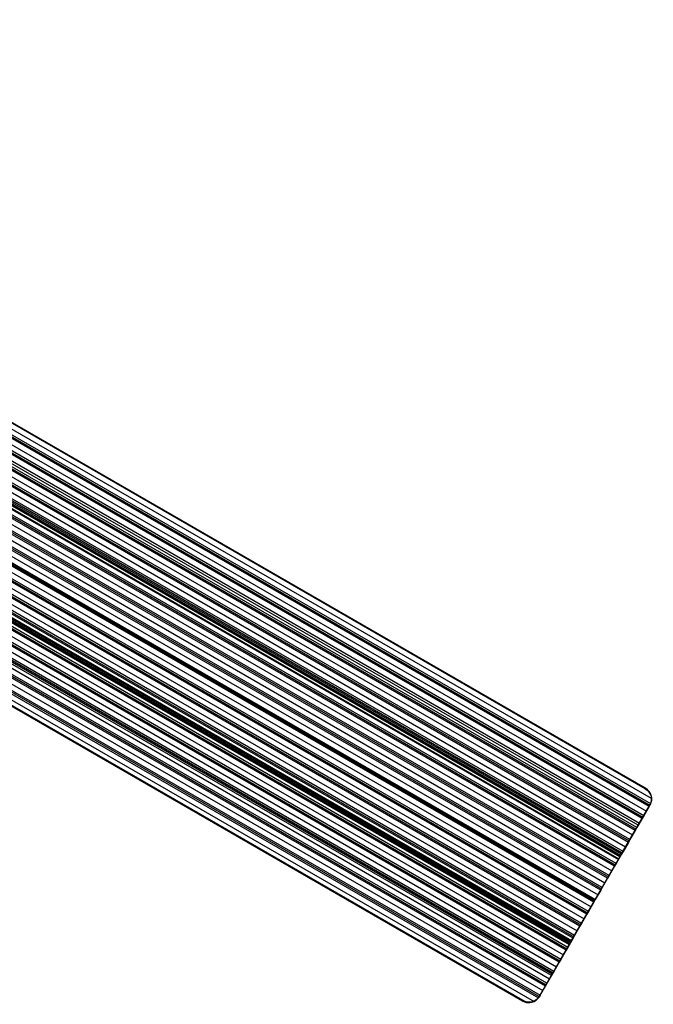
# Model space of a CAD drawing. Extents: x 12895 to 14339, y -6833 to -5581.
# Tile 78 of 79: x 14024 to 14339, y -6833 to -6344. Entities that reach past the tile are written whole.
import ezdxf

# ---------------------------------------------------------------- set-up
doc = ezdxf.new("R2010")
doc.units = 0
doc.layers.get('0').update_dxf_attribs({"linetype": 'CONTINUOUS'})

msp = doc.modelspace()

# ---------------------------------------------------------------- linework, layer by layer
for p, q in [((13671.91, -6346.44, 50.74), (14337.79, -6730.89, 50.74)), ((14334.81, -6726.24, 50.39), (13673.17, -6344.24, 50.39)), ((13673.26, -6344.09, 51.14), (14334.9, -6726.09, 51.14)), ((14334.98, -6725.94, 51.9), (13673.35, -6343.94, 51.9)), ((13668.53, -6352.29, 52.31), (14335.36, -6737.28, 52.31)), ((14336.69, -6734.98, 51.94), (13669.86, -6349.98, 51.94)), ((13670.25, -6349.31, 51.52), (14337.08, -6734.3, 51.52)), ((13670.64, -6348.64, 51.09), (14337.41, -6733.6, 51.09)), ((14334.03, -6739.58, 52.68), (13667.2, -6354.59, 52.68)), ((14331.29, -6744.34, 56), (13668.15, -6361.48, 56)), ((14330.6, -6745.53, 54.27), (13668.5, -6363.27, 54.27)), ((13668.99, -6364.45, 54.69), (14330.21, -6746.21, 54.69)), ((14329.82, -6746.88, 55.11), (13669.44, -6365.61, 55.11)), ((13683.15, -6364.69, 53.1), (14333.65, -6740.26, 53.1)), ((14333.26, -6740.93, 53.53), (13683.37, -6365.72, 53.53)), ((13670.52, -6369.3, 55.48), (14328.49, -6749.18, 55.48)), ((13681.88, -6367.93, 53.9), (14331.93, -6743.23, 53.9)), ((14327.16, -6751.49, 55.85), (13671.29, -6372.82, 55.85)), ((13671.52, -6373.85, 56.28), (14326.77, -6752.16, 56.28)), ((14326.38, -6752.83, 56.7), (13671.72, -6374.86, 56.7)), ((13672.1, -6378.15, 57.07), (14325.05, -6755.13, 57.07)), ((14323.73, -6757.44, 57.44), (13672.28, -6381.33, 57.44)), ((13672.27, -6386.18, 58.66), (14321.62, -6761.09, 58.66)), ((13672.33, -6382.25, 57.86), (14323.34, -6758.11, 57.86)), ((14322.95, -6758.78, 58.29), (13672.37, -6383.17, 58.29)), ((14322.4, -6759.74, 60.11), (13672.52, -6384.53, 60.11)), ((14321.59, -6761.13, 62.02), (13672.58, -6386.43, 62.02)), ((14321.59, -6761.13, 62.02), (13672.58, -6386.43, 62.02)), ((13672.6, -6384.38, 60.84), (14322.48, -6759.59, 60.84)), ((13672.69, -6384.24, 61.57), (14322.57, -6759.45, 61.57)), ((14322.57, -6759.45, 61.57), (13672.69, -6384.24, 61.57)), ((14322.19, -6760.09, 62.77), (13672.76, -6385.14, 62.77)), ((14319.51, -6764.73, 59.87), (13671.84, -6390.8, 59.87)), ((13671.93, -6389.96, 59.45), (14319.9, -6764.06, 59.45)), ((14320.29, -6763.39, 59.03), (13672.01, -6389.1, 59.03)), ((13672.41, -6386.72, 60.56), (14321.42, -6761.43, 60.56)), ((14321.51, -6761.28, 61.29), (13672.5, -6386.57, 61.29)), ((14316.85, -6769.34, 60.61), (13670.74, -6396.31, 60.61)), ((13671.35, -6393.59, 60.24), (14318.18, -6767.04, 60.24)), ((13669.53, -6400.47, 61.83), (14314.75, -6772.99, 61.83)), ((14316.08, -6770.69, 61.46), (13670.35, -6397.87, 61.46)), ((13670.55, -6397.09, 61.04), (14316.46, -6770.01, 61.04)), ((14312.64, -6776.64, 63.05), (13668.01, -6404.46, 63.05)), ((13668.31, -6403.74, 62.62), (14313.03, -6775.96, 62.62)), ((14313.42, -6775.29, 62.2), (13668.6, -6403, 62.2)), ((13666.89, -6406.88, 63.42), (14311.31, -6778.94, 63.42)), ((13661.47, -6415.66, 65.8), (14306.16, -6787.87, 65.8)), ((14306.54, -6787.19, 65.37), (13661.95, -6415.04, 65.37)), ((13663.47, -6412.85, 65), (14307.87, -6784.89, 65)), ((14303.11, -6793.15, 66.96), (13657.45, -6420.38, 66.96)), ((13659.28, -6418.36, 66.59), (14304.44, -6790.84, 66.59)), ((14305.77, -6788.54, 66.22), (13660.99, -6416.28, 66.22)), ((14309.2, -6782.59, 64.63), (13676.59, -6417.35, 64.63)), ((13677.05, -6416.72, 64.21), (14309.59, -6781.92, 64.21)), ((14309.73, -6781.68, 65.96), (13677.19, -6416.48, 65.96)), ((14309.98, -6781.24, 63.79), (13677.26, -6415.94, 63.79)), ((14299.67, -6799.1, 68.55), (13652.11, -6425.23, 68.55)), ((13654.27, -6423.4, 68.18), (14301, -6796.79, 68.18)), ((14302.33, -6794.49, 67.81), (13656.3, -6421.5, 67.81)), ((13656.88, -6420.94, 67.38), (14302.72, -6793.82, 67.38)), ((14295.46, -6806.39, 70.98), (13644.19, -6430.38, 70.98)), ((13645.02, -6429.96, 70.56), (14295.85, -6805.72, 70.56)), ((14296.24, -6805.05, 70.13), (13645.82, -6429.53, 70.13)), ((13647.23, -6428.43, 71.8), (14297.06, -6803.62, 71.8)), ((14297.15, -6803.47, 72.53), (13647.31, -6428.29, 72.53)), ((14297.23, -6803.32, 73.27), (13647.39, -6428.14, 73.27)), ((13648.36, -6427.93, 69.76), (14297.57, -6802.75, 69.76)), ((14297.83, -6802.29, 74.02), (13648.44, -6427.36, 74.02)), ((14298.04, -6801.93, 71.35), (13649.06, -6427.24, 71.35)), ((13649.15, -6427.1, 72.08), (14298.12, -6801.78, 72.08)), ((13649.23, -6426.95, 72.82), (14298.21, -6801.64, 72.82)), ((14298.9, -6800.44, 69.39), (13650.74, -6426.23, 69.39)), ((13651.43, -6425.73, 68.97), (14299.28, -6799.77, 68.97)), ((13633, -6434.93, 72.94), (14290.69, -6814.65, 72.94)), ((14292.02, -6812.35, 72.57), (13636.4, -6433.82, 72.57)), ((13637.39, -6433.5, 72.14), (14292.41, -6811.67, 72.14)), ((14292.8, -6811, 71.72), (13638.36, -6433.16, 71.72)), ((13641.38, -6431.83, 71.35), (14294.13, -6808.7, 71.35)), ((14288.17, -6819.02, 75.91), (13625.13, -6436.21, 75.91)), ((14288.59, -6818.3, 74.15), (13626.84, -6436.24, 74.15)), ((13628.1, -6436.07, 73.73), (14288.98, -6817.62, 73.73)), ((14289.36, -6816.95, 73.31), (13629.31, -6435.87, 73.31)), ((13614.89, -6445.21, 77.33), (14281.69, -6830.18, 77.33)), ((13615.27, -6444.53, 76.9), (14282.1, -6829.53, 76.9)), ((13615.66, -6443.86, 76.48), (14282.49, -6828.85, 76.48)), ((13616.99, -6441.56, 76.11), (14283.82, -6826.55, 76.11)), ((13636.97, -6445.16, 74.52), (14287.26, -6820.6, 74.52)), ((14273.86, -6831.81, 78.07), (13612.23, -6449.81, 78.07)), ((14273.97, -6831.61, 79.04), (13612.34, -6449.62, 79.04)), ((14274.09, -6831.42, 80.01), (13612.45, -6449.42, 80.01)), ((13613.56, -6447.51, 77.7), (14279.52, -6832, 77.7)), ((14285.15, -6824.25, 75.74), (13633.68, -6448.12, 75.74)), ((13635.35, -6448.19, 75.32), (14285.54, -6823.58, 75.32)), ((14285.93, -6822.9, 74.89), (13636.17, -6447.76, 74.89)), ((14334.98, -6725.94, 51.9), (14334.81, -6726.24, 50.39)), ((14322.4, -6759.74, 60.11), (14337.26, -6734, 53.25)), ((14337.26, -6734, 53.25), (14337.06, -6734.34, 51.54)), ((14336.69, -6734.98, 51.94), (14334.03, -6739.58, 52.68)), ((14337.06, -6734.34, 51.54), (14336.69, -6734.98, 51.94)), ((14333.26, -6740.93, 53.53), (14330.6, -6745.53, 54.27)), ((14334.03, -6739.58, 52.68), (14333.26, -6740.93, 53.53)), ((14329.82, -6746.88, 55.11), (14327.16, -6751.49, 55.85)), ((14330.6, -6745.53, 54.27), (14329.82, -6746.88, 55.11)), ((14326.38, -6752.83, 56.7), (14323.73, -6757.44, 57.44)), ((14327.16, -6751.49, 55.85), (14326.38, -6752.83, 56.7)), ((14323.73, -6757.44, 57.44), (14322.95, -6758.78, 58.29)), ((14298.04, -6801.93, 71.35), (14321.42, -6761.43, 60.56)), ((14320.29, -6763.39, 59.03), (14319.51, -6764.73, 59.87)), ((14322.95, -6758.78, 58.29), (14320.29, -6763.39, 59.03)), ((14321.42, -6761.43, 60.56), (14321.59, -6761.13, 62.02)), ((14322.57, -6759.45, 61.57), (14322.4, -6759.74, 60.11)), ((14319.51, -6764.73, 59.87), (14316.85, -6769.34, 60.61)), ((14316.08, -6770.69, 61.46), (14313.42, -6775.29, 62.2)), ((14316.85, -6769.34, 60.61), (14316.08, -6770.69, 61.46)), ((14312.64, -6776.64, 63.05), (14309.98, -6781.24, 63.79)), ((14313.42, -6775.29, 62.2), (14312.64, -6776.64, 63.05)), ((14309.2, -6782.59, 64.63), (14306.54, -6787.19, 65.37)), ((14307.52, -6785.51, 65.1), (14311.58, -6778.48, 65.1)), ((14309.98, -6781.24, 63.79), (14309.2, -6782.59, 64.63)), ((14309.63, -6781.84, 64.16), (14309.63, -6781.84, 66)), ((14306.54, -6787.19, 65.37), (14305.77, -6788.54, 66.22)), ((14305.77, -6788.54, 66.22), (14303.11, -6793.15, 66.96)), ((14302.33, -6794.49, 67.81), (14299.67, -6799.1, 68.55)), ((14303.11, -6793.15, 66.96), (14302.33, -6794.49, 67.81)), ((14298.9, -6800.44, 69.39), (14296.24, -6805.05, 70.13)), ((14298.21, -6801.64, 72.82), (14298.04, -6801.93, 71.35)), ((14299.67, -6799.1, 68.55), (14298.9, -6800.44, 69.39)), ((14282.2, -6829.35, 78.67), (14297.06, -6803.62, 71.8)), ((14295.46, -6806.39, 70.98), (14292.8, -6811, 71.72)), ((14296.24, -6805.05, 70.13), (14295.46, -6806.39, 70.98)), ((14297.06, -6803.62, 71.8), (14297.23, -6803.32, 73.27)), ((14292.8, -6811, 71.72), (14292.02, -6812.35, 72.57)), ((14289.36, -6816.95, 73.31), (14288.59, -6818.3, 74.15)), ((14292.02, -6812.35, 72.57), (14289.36, -6816.95, 73.31)), ((14288.59, -6818.3, 74.15), (14285.93, -6822.9, 74.89)), ((14282.49, -6828.85, 76.48), (14285.15, -6824.25, 75.74)), ((14285.93, -6822.9, 74.89), (14285.15, -6824.25, 75.74)), ((14274.09, -6831.42, 80.01), (14273.86, -6831.81, 78.07)), ((14273.86, -6831.81, 78.07), (14274.09, -6831.42, 80.01)), ((14282.49, -6828.85, 76.48), (14282.01, -6829.69, 77)), ((14282.01, -6829.69, 77), (14282.2, -6829.35, 78.67))]:
    msp.add_line(p, q)
at = {"extrusion": (-0.068961, -0.119444, -0.990443)}
for centre, start, end in [((15777.42, -1316.53, -235.04), 270.0879, 351.517), ((15777.42, -1203.99, -245.64), 6.0982, 89.9055)]:
    msp.add_arc(centre, 6.01, start, end, dxfattribs=at)
at = {"extrusion": (-0.112476, -0.194813, -0.97437)}
for centre, start, end in [((15777.43, -1290.57, -351.82), 270, 360), ((15777.43, -1177.57, -352.6), 360, 90)]:
    msp.add_arc(centre, 6, start, end, dxfattribs=at)
at = {"extrusion": (0.112476, 0.194813, 0.97437)}
for centre, start, end in [((-15777.43, -1290.57, 352.6), 180, 270), ((-15777.43, -1177.57, 351.74), 90, 180)]:
    msp.add_arc(centre, 6, start, end, dxfattribs=at)
at = {"extrusion": (-0.239135, -0.414194, -0.878213)}
for centre, start, end in [((15776.97, -1149.01, -684.43), 351.6966, 0.0012), ((15776.97, -1040.15, -654.14), 359.9995, 5.9996)]:
    msp.add_arc(centre, 6.46, start, end, dxfattribs=at)
at = {"extrusion": (-0.866025, 0.5, 0)}
for centre in [(-1306.46, 61.79, -15783.43), (-1257.74, 73.04, -15783.43)]:
    msp.add_arc(centre, 1, 13, 193, dxfattribs=at)

doc.saveas('drawing.dxf')
